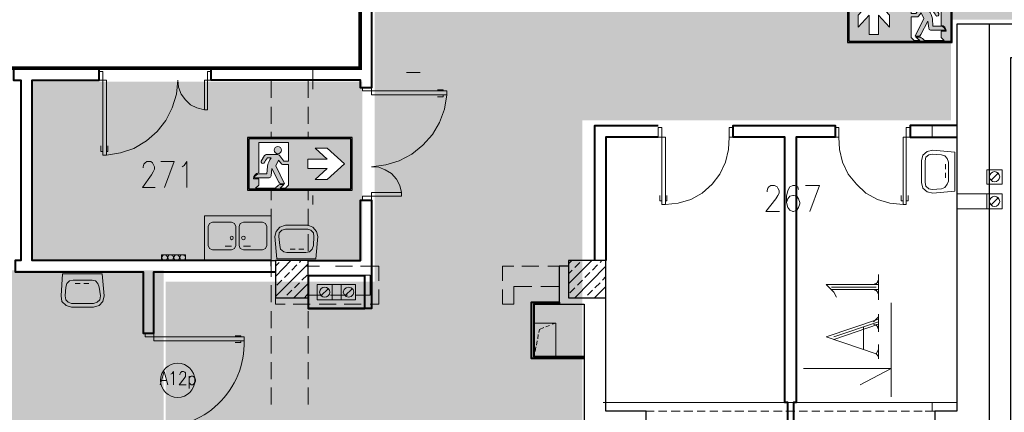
# Model space of a CAD drawing. Header units: millimetres. Extents: x 1 to 17496, y 1 to 30809.
# Tile 125 of 256: x 4984 to 6300, y 20933 to 21458. Entities that reach past the tile are written whole.
import ezdxf
from ezdxf.enums import TextEntityAlignment as Align

# ---------------------------------------------------------------- set-up
doc = ezdxf.new("R2010")
doc.units = ezdxf.units.MM
doc.linetypes.add('BORDER', pattern=[1.75, 0.5, -0.25, 0.5, -0.25, 0, -0.25])
doc.linetypes.add('CENTER', pattern=[2, 1.25, -0.25, 0.25, -0.25])
for name, color, linetype, lineweight in [('0_Przyz_Sala chorych', 5, 'BORDER', 40), ('2DA_SYM', 252, 'Continuous', 25), ('CPCOLOR_255', 255, 'Continuous', 0), ('N_SSP_ewakuacja', 4, 'CENTER', 40)]:
    doc.layers.add(name, color=color, linetype=linetype, lineweight=lineweight)
for name, color, linetype in [('CP_WIPEOUT', 255, 'Continuous'), ('CPCOLOR_green', 114, 'Continuous'), ('PDF _Geometria', 7, 'Continuous')]:
    doc.layers.add(name, color=color, linetype=linetype)
doc.styles.add('CP_ATTR', font='ARIAL.TTF')

# ---------------------------------------------------------------- blocks, each defined once
blk = doc.blocks.new('ISO_7010_E0H5')
blk.add_wipeout([(-1, 0), (1, 0), (1, 1), (-1, 1)]).dxf.layer = 'CP_WIPEOUT'
at = {"layer": 'CPCOLOR_green'}
h = blk.add_hatch(color=256, dxfattribs=at)
h.paths.add_polyline_path([(-0.975, 0.025), (0.975, 0.025), (0.975, 0.975), (-0.975, 0.975)])
h.paths.add_polyline_path([(-0.589, 0.151), (-0.589, 0.523), (-0.801, 0.291), (-0.801, 0.52), (-0.501, 0.849), (-0.2, 0.52), (-0.2, 0.291), (-0.412, 0.523), (-0.412, 0.151)], flags=16)
h.paths.add_polyline_path([(0.215, 0.909), (0.785, 0.909), (0.785, 0.326, -0.385257), (0.884, 0.215), (0.785, 0.215), (0.785, 0.094), (0.844, 0.035), (0.467, 0.035, 0.099951), (0.384, 0.104), (0.305, 0.104), (0.377, 0.035), (0.274, 0.035), (0.215, 0.094), (0.215, 0.488), (0.329, 0.488, 0.272978), (0.353, 0.501), (0.405, 0.567), (0.457, 0.46), (0.292, 0.121), (0.367, 0.121, 0.234795), (0.401, 0.149), (0.535, 0.409), (0.55, 0.27, 0.398067), (0.585, 0.235), (0.868, 0.232, 0.330088), (0.778, 0.312), (0.63, 0.312), (0.619, 0.449, 0.104561), (0.55, 0.612), (0.619, 0.612, -0.028533), (0.685, 0.511, 0.779844), (0.74, 0.552), (0.674, 0.657, 0.237785), (0.626, 0.678), (0.426, 0.678, 0.136468), (0.384, 0.654), (0.305, 0.553), (0.215, 0.553)], flags=16)
h.paths.add_polyline_path([(0.489, 0.762, -1), (0.352, 0.762, -1)], flags=0)
at = {"layer": 'CPCOLOR_255'}
for p, q in [((-0.801, 0.52), (-0.501, 0.849)), ((-0.2, 0.52), (-0.501, 0.849)), ((0.215, 0.909), (0.785, 0.909)), ((0.215, 0.553), (0.215, 0.909)), ((0.785, 0.909), (0.785, 0.326)), ((0.305, 0.553), (0.384, 0.654)), ((0.405, 0.567), (0.353, 0.501)), ((0.405, 0.567), (0.457, 0.46)), ((0.426, 0.678), (0.626, 0.678)), ((0.55, 0.612), (0.619, 0.612)), ((0.74, 0.552), (0.674, 0.657)), ((0.74, 0.552), (0.678, 0.653)), ((-0.801, 0.291), (-0.589, 0.523)), ((-0.801, 0.291), (-0.801, 0.52)), ((-0.589, 0.151), (-0.589, 0.523)), ((-0.412, 0.523), (-0.412, 0.151)), ((-0.2, 0.291), (-0.412, 0.523)), ((-0.2, 0.291), (-0.2, 0.52)), ((0.215, 0.553), (0.305, 0.553)), ((0.215, 0.094), (0.215, 0.488)), ((0.215, 0.488), (0.329, 0.488)), ((0.457, 0.46), (0.292, 0.121)), ((0.535, 0.409), (0.401, 0.149)), ((0.535, 0.409), (0.55, 0.27)), ((0.63, 0.312), (0.619, 0.449)), ((0.585, 0.235), (0.868, 0.232)), ((0.778, 0.312), (0.63, 0.312)), ((0.785, 0.215), (0.785, 0.094)), ((0.884, 0.215), (0.785, 0.215)), ((-0.412, 0.151), (-0.589, 0.151)), ((0.215, 0.094), (0.274, 0.035)), ((0.274, 0.035), (0.377, 0.035)), ((0.292, 0.121), (0.367, 0.121)), ((0.377, 0.035), (0.305, 0.104)), ((0.305, 0.104), (0.384, 0.104)), ((0.467, 0.035), (0.844, 0.035)), ((0.785, 0.094), (0.844, 0.035))]:
    blk.add_line(p, q, dxfattribs=at)
blk.add_circle((0.42, 0.762), 0.0683, dxfattribs=at)
for centre, radius, start, end in [((0.449, 0.592), 0.0892, 104.9277, 136.0118), ((0.198, 0.367), 0.429, 10.9645, 34.8414), ((-0.23, -0.013), 1.055, 29.8123, 36.3497), ((0.63, 0.62), 0.0583, 40.0868, 93.5896), ((0.329, 0.515), 0.0273, 269.0715, 330.1454), ((0.707, 0.539), 0.0356, 230.5484, 22.3431), ((0.586, 0.271), 0.0357, 180.8278, 267.6512), ((0.769, 0.211), 0.101, 11.9581, 85.0279), ((0.773, 0.216), 0.111, 359.6634, 83.9416), ((0.357, 0.17), 0.0493, 281.9564, 334.8101), ((0.254, -0.136), 0.273, 38.7677, 61.5989)]:
    blk.add_arc(centre, radius, start, end, dxfattribs=at)
at = {"layer": 'CPCOLOR_green'}
blk.add_lwpolyline([(-0.975, 0.025), (0.975, 0.025), (0.975, 0.975), (-0.975, 0.975)], close=True, dxfattribs=at)
at = {"layer": 'Defpoints'}
blk.add_lwpolyline([(-1, 0), (1, 0), (1, 1), (-1, 1)], close=True, dxfattribs=at)
at = {"linetype": 'ByBlock', "style": 'CP_ATTR', "flags": 9}
for tag in ['NAME', 'NUMBER', 'OTHER']:
    blk.add_attdef(tag, text='', height=0.00005, dxfattribs=at).set_placement((-0.032, 0.018), align=Align.MIDDLE_LEFT)
blk = doc.blocks.new('ISO_7010_E0A5')
blk.add_wipeout([(-1, 0), (1, 0), (1, 1), (-1, 1)]).dxf.layer = 'CP_WIPEOUT'
at = {"layer": 'CPCOLOR_green'}
h = blk.add_hatch(color=256, dxfattribs=at)
h.paths.add_polyline_path([(-0.975, 0.975), (0.975, 0.975), (0.975, 0.025), (-0.975, 0.025)])
h.paths.add_polyline_path([(0.151, 0.411), (0.524, 0.411), (0.292, 0.2), (0.52, 0.2), (0.85, 0.5), (0.52, 0.8), (0.292, 0.8), (0.524, 0.589), (0.151, 0.589)], flags=16)
h.paths.add_polyline_path([(-0.215, 0.488), (-0.33, 0.488, -0.26429), (-0.353, 0.501), (-0.405, 0.567), (-0.457, 0.46), (-0.292, 0.121), (-0.367, 0.121, -0.234795), (-0.401, 0.149), (-0.535, 0.409), (-0.55, 0.27, -0.398067), (-0.585, 0.235), (-0.868, 0.232, -0.330088), (-0.778, 0.312), (-0.63, 0.312), (-0.619, 0.449, -0.104561), (-0.55, 0.612), (-0.619, 0.612, 0.028533), (-0.685, 0.511, -0.779844), (-0.74, 0.552), (-0.674, 0.657, -0.237785), (-0.626, 0.678), (-0.426, 0.678, -0.136468), (-0.384, 0.654), (-0.305, 0.553), (-0.215, 0.553), (-0.215, 0.909), (-0.785, 0.909), (-0.785, 0.326, 0.385257), (-0.884, 0.215), (-0.785, 0.215), (-0.785, 0.094), (-0.844, 0.035), (-0.467, 0.035, -0.099951), (-0.384, 0.104), (-0.305, 0.104), (-0.377, 0.035), (-0.274, 0.035), (-0.215, 0.094)], flags=16)
h.paths.add_polyline_path([(-0.352, 0.762, 1), (-0.489, 0.762, 1)], flags=0)
at = {"layer": 'CPCOLOR_255'}
for p, q in [((-0.215, 0.909), (-0.785, 0.909)), ((-0.785, 0.909), (-0.785, 0.326)), ((-0.215, 0.553), (-0.215, 0.909)), ((0.292, 0.8), (0.52, 0.8)), ((0.292, 0.8), (0.524, 0.589)), ((0.52, 0.8), (0.85, 0.5)), ((-0.74, 0.552), (-0.674, 0.657)), ((-0.74, 0.552), (-0.678, 0.653)), ((-0.426, 0.678), (-0.626, 0.678)), ((-0.55, 0.612), (-0.619, 0.612)), ((-0.405, 0.567), (-0.457, 0.46)), ((-0.405, 0.567), (-0.353, 0.501)), ((-0.305, 0.553), (-0.384, 0.654)), ((0.151, 0.589), (0.524, 0.589)), ((0.151, 0.411), (0.151, 0.589)), ((-0.63, 0.312), (-0.619, 0.449)), ((-0.535, 0.409), (-0.55, 0.27)), ((-0.535, 0.409), (-0.401, 0.149)), ((-0.457, 0.46), (-0.292, 0.121)), ((-0.215, 0.488), (-0.329, 0.488)), ((-0.215, 0.553), (-0.305, 0.553)), ((-0.215, 0.094), (-0.215, 0.488)), ((0.524, 0.411), (0.151, 0.411)), ((0.292, 0.2), (0.524, 0.411)), ((0.52, 0.2), (0.85, 0.5)), ((-0.884, 0.215), (-0.785, 0.215)), ((-0.585, 0.235), (-0.868, 0.232)), ((-0.785, 0.215), (-0.785, 0.094)), ((-0.778, 0.312), (-0.63, 0.312)), ((0.292, 0.2), (0.52, 0.2)), ((-0.785, 0.094), (-0.844, 0.035)), ((-0.467, 0.035), (-0.844, 0.035)), ((-0.305, 0.104), (-0.384, 0.104)), ((-0.377, 0.035), (-0.305, 0.104)), ((-0.274, 0.035), (-0.377, 0.035)), ((-0.292, 0.121), (-0.367, 0.121)), ((-0.215, 0.094), (-0.274, 0.035))]:
    blk.add_line(p, q, dxfattribs=at)
blk.add_circle((-0.42, 0.762), 0.0683, dxfattribs=at)
for centre, radius, start, end in [((0.23, -0.013), 1.055, 143.6503, 150.1877), ((-0.63, 0.62), 0.0583, 86.4104, 139.9132), ((-0.198, 0.367), 0.429, 145.1586, 169.0355), ((-0.449, 0.592), 0.0892, 43.9882, 75.0723), ((-0.707, 0.539), 0.0356, 157.6569, 309.4516), ((-0.329, 0.515), 0.0273, 209.8546, 270.9285), ((-0.773, 0.216), 0.111, 96.0584, 180.3366), ((-0.769, 0.211), 0.101, 94.9721, 168.0419), ((-0.586, 0.271), 0.0357, 272.3488, 359.1722), ((-0.254, -0.136), 0.273, 118.4011, 141.2323), ((-0.357, 0.17), 0.0493, 205.1899, 258.0436)]:
    blk.add_arc(centre, radius, start, end, dxfattribs=at)
at = {"layer": 'CPCOLOR_green'}
blk.add_lwpolyline([(-0.975, 0.025), (0.975, 0.025), (0.975, 0.975), (-0.975, 0.975)], close=True, dxfattribs=at)
at = {"layer": 'Defpoints'}
blk.add_lwpolyline([(-1, 0), (1, 0), (1, 1), (-1, 1)], close=True, dxfattribs=at)
at = {"linetype": 'ByBlock', "style": 'CP_ATTR', "flags": 9}
for tag in ['NAME', 'NUMBER', 'OTHER']:
    blk.add_attdef(tag, text='', height=0.00005, dxfattribs=at).set_placement((0.032, 0.018), align=Align.MIDDLE_LEFT)

msp = doc.modelspace()

# ---------------------------------------------------------------- hatches: boundary and pattern name
at = {"layer": 'N_SSP_ewakuacja', "lineweight": 60, "transparency": 33554457}
h = msp.add_hatch(color=51, dxfattribs=at)
h.dxf.hatch_style = 1
h.paths.add_polyline_path([(5439, 22700.8), (5436.7, 22686.7), (5436.7, 21955), (5458, 21955), (5458, 21107.8), (5178.5, 21107.8), (5178.5, 20881.6), (5426, 20881.6), (5426, 20657.6), (5735.4, 20657.6), (5735.4, 21323.3), (6228.4, 21323.3), (6228.4, 21457.8), (9119.8, 21457.8), (9119.8, 20742.9), (9173.1, 20742.9), (9173.1, 20425), (9597.8, 20425), (9597.8, 20717.3), (9405.7, 20717.3), (9405.7, 21451.8), (13300, 21451.8), (13300, 21329.7), (13530.5, 21329.7), (13530.5, 21677.6), (13135.7, 21677.6), (13135.7, 21743.7), (12587.3, 21743.7), (12587.3, 21925.1), (12316.3, 21925.1), (12316.3, 21740.5), (8046.3, 21740.5), (8046.3, 22023.2), (7896.9, 22023.2), (7896.9, 21745.8), (7484.8, 21745.8), (7484.8, 22444.7), (7327.4, 22444.7), (7327.4, 21736.5), (7290.1, 21736.5), (7290.1, 21663.2), (6951.4, 21663.2), (6951.4, 21743.2), (6305.9, 21743.2), (6305.9, 21596.5), (5719, 21596.5), (5719, 22051.3), (5700.4, 22051.3), (5700.4, 22700.8)])
at = {"layer": 'N_SSP_ewakuacja', "lineweight": 60, "transparency": 33554687}
h = msp.add_hatch(color=51, dxfattribs=at)
h.dxf.hatch_style = 1
h.set_gradient(color1=(255, 255, 127), color2=(255, 255, 127), centered=1)
h.paths.add_polyline_path([(5000.5, 21375), (5000.5, 21135.8), (5441.4, 21135.8), (5441.4, 21375)])
h = msp.add_hatch(color=256, dxfattribs=at)
h.dxf.hatch_style = 1
h.set_gradient(color1=(255, 255, 127), color2=(255, 255, 127), centered=1)
h.paths.add_polyline_path([(4715.5, 21083.4), (4694, 21063.1), (4694, 20879.7), (5175.8, 20879.7), (5175.8, 21123), (4879.1, 21123), (4879.1, 21083.4)])

# ---------------------------------------------------------------- linework, layer by layer
at = {"layer": '0_Przyz_Sala chorych', "ltscale": 500, "const_width": 5}
msp.add_lwpolyline([(4716.4, 21894.2), (5438.5, 21894.2), (5438.5, 21392.8), (4716.4, 21392.8)], close=True, dxfattribs=at)
at = {"layer": 'PDF _Geometria', "lineweight": 40}
for points in [[(5453.6, 21894), (5453.6, 21366.7), (5439.2, 21366.7), (5439.2, 21376.8), (5239.6, 21376.8), (5239.6, 21392), (5439.2, 21392), (5439.2, 21553.7), (5393.8, 21553.7), (5393.8, 21732.2), (5439.2, 21732.2), (5439.2, 21894)], [(5319.6, 21135.9), (5000.4, 21135.9), (5000.4, 21376.8), (5089.7, 21376.8), (5089.7, 21392), (4975.2, 21392), (4975.2, 21376.8), (4985.3, 21376.8), (4985.3, 21135.9), (4977.7, 21135.9), (4977.7, 21120.8), (5148.7, 21120.8), (5148.7, 21039.1), (5163, 21039.1), (5163, 21120.8), (5325.5, 21120.8)], [(5752.5, 21135.9), (5752.5, 21316.2), (5836.8, 21316.2)], [(6010.3, 20899.3), (6010.3, 20946.4), (6006.1, 20946.4), (6006.1, 21301), (5937, 21301), (5937, 21316.2), (6073.4, 21316.2), (6073.4, 21301), (6021.2, 21301), (6021.2, 20946.4), (6017.8, 20946.4), (6017.8, 20899.3)], [(6236, 21316.2), (6173.7, 21316.2), (6173.7, 21301), (6236, 21301)], [(5836.8, 21301), (5766.9, 21301), (5766.9, 21135.9)], [(5369.3, 21135.9), (5439.2, 21135.9), (5439.2, 21216.8), (5453.6, 21216.8), (5453.6, 21071.9), (5369.3, 21071.9)], [(5738.2, 21005.4), (5667.5, 21005.4), (5667.5, 21080.4), (5704.5, 21080.4), (5704.5, 21077.8), (5670.9, 21077.8), (5670.9, 21007.9), (5738.2, 21007.9)]]:
    msp.add_lwpolyline(points, dxfattribs=at)
at = {"layer": 'PDF _Geometria', "lineweight": 25}
for points in [[(6326.9, 20737.6), (6308.4, 20737.6), (6308.4, 21407.1), (6577.9, 21407.1), (6577.9, 21451.8), (6236, 21451.8), (6236, 20934.7), (6206.5, 20934.7), (6206.5, 20863.1), (6279.8, 20863.1), (6279.8, 21451.8)], [(5319.6, 21128.4), (5319.6, 21135.9), (5325.5, 21135.9)], [(5717.2, 21128.4), (5704.5, 21128.4), (5704.5, 21077.8), (5738.2, 21077.8), (5738.2, 20782.2)], [(5787.1, 20777.2), (5787.1, 20863.1), (5820.8, 20863.1), (5820.8, 20934.7), (5766.9, 20934.7), (5766.9, 21086.3)]]:
    msp.add_lwpolyline(points, dxfattribs=at)
at = {"layer": 'PDF _Geometria', "lineweight": 18}
for points in [[(5099.8, 21276.6), (5099.8, 21376.8), (5089.7, 21376.8), (5089.7, 21388.6), (5094.8, 21388.6), (5094.8, 21276.6)], [(5284.7, 21392), (5266.1, 21392)], [(5518.9, 21387), (5500.4, 21387)], [(5384.5, 21376.8), (5366, 21376.8)], [(5554.6, 21357.5), (5453.6, 21357.5), (5453.6, 21366.7), (5441.8, 21366.7), (5441.8, 21362.5), (5554.6, 21362.5)], [(5846.9, 21210.9), (5846.9, 21301), (5836.8, 21301), (5836.8, 21313.7), (5841.8, 21313.7), (5841.8, 21210.9)], [(5937, 21301), (5937, 21313.7), (5931.9, 21313.7), (5931.9, 21301)], [(6078.5, 21301), (6078.5, 21313.7), (6073.4, 21313.7), (6073.4, 21301)], [(6164.4, 21210.9), (6164.4, 21301), (6173.7, 21301), (6173.7, 21313.7), (6168.6, 21313.7), (6168.6, 21210.9)], [(6211.6, 21316.2), (6193.9, 21316.2)], [(6193.9, 21301), (6211.6, 21301)], [(6233.5, 21228.6), (6204, 21226.1), (6196.4, 21227.8), (6190.5, 21232.8), (6188.8, 21240.4), (6188.8, 21269), (6190.5, 21276.6), (6196.4, 21281.7), (6204, 21283.3), (6233.5, 21280.8)], [(6225, 21242.1), (6225, 21267.3), (6223.3, 21272.4), (6220, 21275.8), (6215.8, 21277.4), (6203.1, 21278.3), (6198.9, 21277.4), (6194.7, 21274.1), (6193.9, 21269), (6193.9, 21240.4), (6194.7, 21235.3), (6198.9, 21232), (6203.1, 21231.1), (6215.8, 21232), (6220, 21233.6), (6223.3, 21237.9)], [(6296.6, 21237.9), (6296.6, 21257.2), (6276.4, 21257.2), (6276.4, 21237.9)], [(6296.6, 21205), (6296.6, 21225.2), (6276.4, 21225.2), (6276.4, 21205)], [(5319.6, 21135.9), (5319.6, 21195.7), (5230.4, 21195.7), (5230.4, 21135.9)], [(5235.4, 21156.2), (5237.1, 21152), (5241.3, 21150.3), (5266.6, 21150.3), (5270.8, 21152), (5272.5, 21156.2), (5272.5, 21181.4), (5270.8, 21185.6), (5266.6, 21187.3), (5241.3, 21187.3), (5237.1, 21185.6), (5235.4, 21181.4)], [(5313.7, 21156.2), (5313.7, 21181.4), (5312.1, 21185.6), (5307.9, 21187.3), (5282.6, 21187.3), (5278.4, 21185.6), (5276.7, 21181.4), (5276.7, 21156.2), (5278.4, 21152), (5282.6, 21150.3), (5307.9, 21150.3), (5312.1, 21152)], [(5327.2, 21138.5), (5324.7, 21168), (5326.4, 21174.7), (5331.4, 21180.6), (5339, 21183.1), (5368.5, 21183.1), (5375.2, 21180.6), (5380.3, 21174.7), (5382, 21168), (5379.4, 21138.5)], [(5340.7, 21146.9), (5366, 21146.9), (5371, 21147.7), (5374.4, 21151.1), (5376.1, 21156.2), (5376.9, 21168), (5376.1, 21173), (5372.7, 21176.4), (5368.5, 21178.1), (5339, 21178.1), (5334, 21176.4), (5330.6, 21173), (5329.8, 21168), (5331.4, 21156.2), (5332.3, 21151.1), (5336.5, 21147.7)], [(5264.9, 21166.3), (5265.7, 21164.6), (5266.6, 21163.7), (5268.3, 21164.6), (5269.1, 21166.3), (5268.3, 21168), (5266.6, 21168.8), (5265.7, 21168)], [(5280.1, 21166.3), (5280.9, 21164.6), (5282.6, 21163.7), (5284.3, 21164.6), (5285.1, 21166.3), (5284.3, 21168), (5282.6, 21168.8), (5280.9, 21168)], [(5181.5, 21140.2), (5179.8, 21142.7), (5177.3, 21143.5), (5174.8, 21142.7), (5173.1, 21140.2), (5174.8, 21136.8), (5177.3, 21135.9), (5179.8, 21136.8)], [(5205.1, 21135.9), (5205.1, 21143.5), (5173.1, 21143.5), (5173.1, 21135.9)], [(5189.1, 21140.2), (5188.3, 21142.7), (5184.9, 21143.5), (5182.4, 21142.7), (5181.5, 21140.2), (5182.4, 21136.8), (5184.9, 21135.9), (5188.3, 21136.8)], [(5197.5, 21140.2), (5195.8, 21142.7), (5193.3, 21143.5), (5190.8, 21142.7), (5189.1, 21140.2), (5190.8, 21136.8), (5193.3, 21135.9), (5195.8, 21136.8)], [(5205.1, 21140.2), (5204.3, 21142.7), (5200.9, 21143.5), (5198.4, 21142.7), (5197.5, 21140.2), (5198.4, 21136.8), (5200.9, 21135.9), (5204.3, 21136.8)], [(5093.9, 21118.3), (5096.5, 21088.8), (5094.8, 21081.2), (5089.7, 21076.2), (5082.1, 21073.6), (5052.7, 21073.6), (5045.9, 21076.2), (5040, 21081.2), (5039.2, 21088.8), (5040.9, 21118.3)], [(5080.5, 21109.8), (5055.2, 21109.8), (5050.1, 21109), (5046.8, 21105.6), (5045.1, 21100.6), (5044.2, 21088.8), (5045.1, 21083.7), (5048.4, 21080.4), (5052.7, 21078.7), (5082.1, 21078.7), (5087.2, 21080.4), (5090.6, 21083.7), (5091.4, 21088.8), (5089.7, 21100.6), (5088, 21105.6), (5084.7, 21109)], [(5401.3, 21083.7), (5401.3, 21103.9), (5381.1, 21103.9), (5381.1, 21083.7)], [(5432.5, 21083.7), (5432.5, 21103.9), (5381.1, 21103.9), (5381.1, 21083.7)], [(5432.5, 21083.7), (5432.5, 21103.9), (5413.1, 21103.9), (5413.1, 21083.7)], [(5430, 21093.8), (5429.1, 21097.2), (5426.6, 21099.7), (5423.2, 21100.6), (5419.9, 21099.7), (5417.3, 21097.2), (5415.7, 21093.8), (5417.3, 21090.5), (5419.9, 21087.9), (5423.2, 21087.1), (5426.6, 21087.9), (5429.1, 21090.5)], [(5283.4, 21029), (5163, 21029), (5163, 21039.1), (5151.2, 21039.1), (5151.2, 21034), (5283.4, 21034)], [(6211.6, 20946.4), (6193.9, 20946.4)]]:
    msp.add_lwpolyline(points, close=True, dxfattribs=at)
for points in [[(5230.4, 21337.2), (5230.4, 21376.8), (5239.6, 21376.8), (5239.6, 21388.6), (5234.6, 21388.6), (5234.6, 21337.2), (5230.4, 21337.2), (5220.3, 21339.8), (5211.8, 21344), (5205.1, 21350.7), (5199.2, 21358.3), (5195.8, 21367.6), (5195, 21376.8), (5193.3, 21358.3), (5187.4, 21339.8), (5179, 21322.9), (5167.2, 21308.6), (5152.9, 21296), (5136, 21285.9), (5118.4, 21280), (5099.8, 21276.6)], [(5302.8, 21392), (5320.5, 21392)], [(5375.2, 21392), (5375.2, 21376.8), (5375.2, 21392)], [(5375.2, 21388.6), (5375.2, 21382.7), (5375.2, 21370.9), (5375.2, 21365)], [(5320.5, 21376.8), (5302.8, 21376.8)], [(5319.6, 21353.2), (5319.6, 21376)], [(5369.3, 21353.2), (5369.3, 21376)], [(5375.2, 21382.7), (5375.2, 21370.9)], [(5375.2, 21366.7), (5375.2, 21376.8), (5375.2, 21366.7)], [(5549.6, 21362.5), (5549.6, 21364.2), (5542, 21364.2)], [(5494, 21226.9), (5453.6, 21226.9), (5453.6, 21216.8), (5441.8, 21216.8), (5441.8, 21221.9), (5494, 21221.9), (5494, 21226.9), (5491.5, 21236.2), (5487.2, 21244.6), (5480.5, 21252.2), (5472.1, 21257.2), (5463.7, 21260.6), (5453.6, 21261.4), (5472.9, 21264), (5490.6, 21269), (5507.5, 21278.3), (5522.6, 21290.1), (5535.3, 21304.4), (5544.5, 21320.4), (5551.3, 21338.1), (5554.6, 21357.5)], [(5549.6, 21357.5), (5549.6, 21354.9), (5542, 21354.9)], [(5319.6, 21318.7), (5319.6, 21341.5)], [(5369.3, 21318.7), (5369.3, 21341.5)], [(5319.6, 21285), (5319.6, 21307.8)], [(5369.3, 21285), (5369.3, 21307.8)], [(6203.1, 21301), (6203.1, 21316.2), (6203.1, 21301)], [(5931.9, 21301), (5931.1, 21284.2), (5926.9, 21267.3), (5919.3, 21251.3), (5909.2, 21237.9), (5895.7, 21226.1), (5880.6, 21217.6), (5863.7, 21212.6), (5846.9, 21210.9)], [(6078.5, 21301), (6079.3, 21284.2), (6083.5, 21267.3), (6091.1, 21251.3), (6102.1, 21237.9), (6114.7, 21226.1), (6129.9, 21217.6), (6146.7, 21212.6), (6164.4, 21210.9)], [(5094.8, 21281.7), (5092.2, 21281.7), (5092.2, 21289.2)], [(5099.8, 21281.7), (5101.5, 21281.7), (5101.5, 21289.2)], [(5766.9, 21264.8), (5766.9, 21287.5)], [(5148.7, 21259.8), (5148.7, 21261.4), (5149.5, 21264.8), (5151.2, 21266.5), (5153.7, 21268.2), (5158.8, 21268.2), (5161.3, 21266.5), (5162.1, 21264.8), (5163.8, 21261.4), (5163.8, 21258.1), (5162.1, 21254.7), (5159.6, 21250.5), (5147.8, 21233.6), (5164.7, 21233.6)], [(5177.3, 21233.6), (5189.9, 21268.2), (5172.3, 21268.2)], [(5200.9, 21261.4), (5203.4, 21263.1), (5206.8, 21268.2), (5206.8, 21233.6)], [(5319.6, 21250.5), (5319.6, 21273.2)], [(5369.3, 21250.5), (5369.3, 21273.2)], [(5766.9, 21231.1), (5766.9, 21253.9)], [(6220.8, 21264.8), (6220.8, 21258.1)], [(6220.8, 21246.3), (6220.8, 21253)], [(6291.6, 21253), (6281.5, 21242.9)], [(5319.6, 21216.8), (5319.6, 21239.5)], [(5369.3, 21216.8), (5369.3, 21239.5)], [(5766.9, 21235.3), (5766.9, 21217.6)], [(5982.5, 21227.8), (5982.5, 21229.4), (5983.3, 21232.8), (5985, 21234.5), (5987.5, 21236.2), (5992.6, 21236.2), (5995.9, 21234.5), (5996.8, 21232.8), (5998.5, 21229.4), (5998.5, 21226.1), (5996.8, 21222.7), (5994.3, 21218.5), (5980.8, 21201.6), (5999.3, 21201.6)], [(6024.6, 21231.1), (6023.7, 21234.5), (6019.5, 21236.2), (6017, 21236.2), (6012.8, 21234.5), (6010.3, 21229.4), (6008.6, 21221.9), (6008.6, 21213.4), (6010.3, 21206.7), (6012.8, 21203.3), (6017, 21201.6), (6017.8, 21201.6), (6022.1, 21203.3), (6024.6, 21206.7), (6026.3, 21211.7), (6026.3, 21213.4), (6024.6, 21218.5), (6022.1, 21221.9), (6017.8, 21222.7), (6017, 21222.7), (6012.8, 21221.9), (6010.3, 21218.5), (6008.6, 21213.4)], [(6039.7, 21201.6), (6052.4, 21236.2), (6033.8, 21236.2)], [(5375.2, 21210.9), (5375.2, 21222.7)], [(5766.9, 21196.6), (5766.9, 21219.3)], [(5841.8, 21216), (5839.3, 21216), (5839.3, 21222.7)], [(5846.9, 21216), (5848.6, 21216), (5848.6, 21222.7)], [(6164.4, 21216), (6161.9, 21216), (6161.9, 21222.7)], [(6168.6, 21216), (6171.1, 21216), (6171.1, 21222.7)], [(6276.4, 21225.2), (6236, 21225.2)], [(6291.6, 21220.2), (6281.5, 21210.1)], [(5319.6, 21182.3), (5319.6, 21205)], [(5369.3, 21182.3), (5369.3, 21205)], [(6276.4, 21205), (6236, 21205)], [(5766.9, 21162.9), (5766.9, 21185.6)], [(5319.6, 21148.6), (5319.6, 21171.3)], [(5369.3, 21148.6), (5369.3, 21171.3)], [(5258.2, 21155.3), (5266.6, 21155.3)], [(5291.9, 21155.3), (5282.6, 21155.3)], [(5344.9, 21151.1), (5351.6, 21151.1)], [(5363.4, 21151.1), (5356.7, 21151.1)], [(5766.9, 21135.9), (5766.9, 21151.1)], [(5319.6, 21114.1), (5319.6, 21136.8)], [(5325.5, 21114.9), (5345.8, 21135.9)], [(5357.5, 21133.4), (5359.2, 21135.9)], [(5369.3, 21114.1), (5369.3, 21136.8)], [(5717.2, 21131.7), (5721.4, 21135.9)], [(5717.2, 21104.8), (5748.3, 21135.9)], [(5759.3, 21133.4), (5761.8, 21135.9)], [(5325.5, 21128.4), (5330.6, 21133.4)], [(5325.5, 21087.9), (5369.3, 21131.7)], [(5347.4, 21123.3), (5354.2, 21130.1)], [(5366, 21128.4), (5384.5, 21128.4)], [(5428.3, 21128.4), (5405.6, 21128.4)], [(5463.7, 21109), (5463.7, 21128.4), (5439.2, 21128.4)], [(5628.7, 21109), (5628.7, 21128.4), (5643.9, 21128.4)], [(5654.8, 21128.4), (5677.6, 21128.4)], [(5689.4, 21128.4), (5704.5, 21128.4)], [(5717.2, 21118.3), (5722.2, 21123.3)], [(5725.6, 21126.7), (5732.3, 21133.4)], [(5725.6, 21086.3), (5766.9, 21128.4)], [(5749.2, 21123.3), (5755.9, 21130.1)], [(5114.1, 21120.8), (5096.5, 21120.8)], [(5327.2, 21103.1), (5334, 21109.8)], [(5337.3, 21113.2), (5344.1, 21119.9)], [(5360.9, 21109.8), (5367.7, 21116.6)], [(5387.9, 21116.6), (5369.3, 21116.6)], [(5421.6, 21116.6), (5398.8, 21116.6)], [(5433.3, 21089.6), (5451.9, 21089.6), (5451.9, 21116.6), (5433.3, 21116.6)], [(5729, 21103.1), (5735.7, 21109.8)], [(5739.1, 21113.2), (5745.8, 21119.9)], [(5762.7, 21109.8), (5766.9, 21114.9)], [(5766.9, 21119.9), (5766.9, 21102.3)], [(6006.1, 21102.3), (6006.1, 21119.9)], [(6128.2, 21103.9), (6131.5, 21110.7)], [(6131.5, 21083.7), (6131.5, 21117.4)], [(5057.7, 21105.6), (5064.4, 21105.6)], [(5076.2, 21105.6), (5069.5, 21105.6)], [(5319.6, 21080.4), (5319.6, 21103.1)], [(5340.7, 21089.6), (5347.4, 21096.4)], [(5350, 21086.3), (5369.3, 21105.6)], [(5350.8, 21099.7), (5357.5, 21106.5)], [(5369.3, 21080.4), (5369.3, 21103.1)], [(5386.2, 21088.8), (5396.3, 21098.9)], [(5418.2, 21088.8), (5428.3, 21098.9)], [(5451.9, 21077.8), (5463.7, 21077.8), (5463.7, 21097.2)], [(5668.3, 21101.4), (5643.9, 21101.4), (5643.9, 21077.8), (5628.7, 21077.8), (5628.7, 21097.2)], [(5704.5, 21101.4), (5680.1, 21101.4)], [(5718.9, 21093), (5725.6, 21099.7)], [(5742.4, 21089.6), (5749.2, 21096.4)], [(5751.7, 21086.3), (5766.9, 21101.4)], [(5752.5, 21099.7), (5759.3, 21106.5)], [(6131.5, 21103.9), (6061.6, 21103.9), (6071.7, 21093.8), (6075.1, 21087.1)], [(6068.4, 21100.6), (6128.2, 21100.6)], [(6068.4, 21097.2), (6131.5, 21097.2)], [(6124.8, 21103.9), (6131.5, 21107.3)], [(6124.8, 21097.2), (6131.5, 21093.8)], [(6128.2, 21097.2), (6131.5, 21090.5)], [(5325.5, 21086.3), (5325.5, 21077.8), (5338.2, 21077.8)], [(5336.5, 21086.3), (5337.3, 21086.3)], [(5364.3, 21086.3), (5369.3, 21092.2)], [(5369.3, 21089.6), (5387.9, 21089.6)], [(5398.8, 21089.6), (5421.6, 21089.6)], [(5738.2, 21086.3), (5739.1, 21086.3)], [(5766, 21086.3), (5766.9, 21087.9)], [(5349.1, 21077.8), (5371.9, 21077.8)], [(5383.7, 21077.8), (5406.4, 21077.8)], [(5417.3, 21077.8), (5440.1, 21077.8)], [(6148.4, 21079.5), (6148.4, 20954)], [(5319.6, 21045.8), (5319.6, 21068.6)], [(5369.3, 21045.8), (5369.3, 21068.6)], [(6131.5, 21057.6), (6061.6, 21034), (6128.2, 21011.3)], [(6124.8, 21054.3), (6131.5, 21061)], [(6131.5, 21040.8), (6131.5, 21064.4)], [(5695.3, 21050.9), (5700.3, 21052.6), (5670.9, 21052.6), (5670.9, 21007.9), (5700.3, 21007.9), (5700.3, 21052.6)], [(5677.6, 21039.9), (5678.4, 21044.1), (5684.3, 21046.7)], [(5686.9, 21047.5), (5691.9, 21049.2)], [(6071.7, 21034), (6131.5, 21054.3)], [(6071.7, 21030.7), (6131.5, 21050.9)], [(6111.3, 21017.2), (6111.3, 21047.5)], [(6124.8, 21050.9), (6131.5, 21047.5)], [(6128.2, 21050.9), (6131.5, 21044.1)], [(5279.2, 21034), (5279.2, 21035.7), (5271.6, 21035.7)], [(5319.6, 21012.1), (5319.6, 21034.9)], [(5369.3, 21012.1), (5369.3, 21034.9)], [(5675.9, 21031.5), (5676.7, 21037.4)], [(5279.2, 21029), (5279.2, 21026.5), (5271.6, 21026.5)], [(5672.5, 21014.7), (5673.4, 21020.6)], [(5674.2, 21023.1), (5675.1, 21029)], [(6131.5, 21007.9), (6128.2, 21011.3), (6131.5, 21017.2)], [(6131.5, 21004.6), (6131.5, 21023.9)], [(5670.9, 21007.9), (5671.7, 21012.1)], [(5319.6, 20977.6), (5319.6, 21000.4)], [(5369.3, 20977.6), (5369.3, 21000.4)], [(6031.3, 20991.9), (6148.4, 20991.9), (6107.1, 20970)], [(5171.4, 20970), (5176.5, 20987.7), (5181.5, 20970)], [(5185.7, 20984.3), (5187.4, 20985.2), (5189.1, 20987.7), (5189.1, 20970)], [(5197.5, 20983.5), (5197.5, 20984.3), (5198.4, 20986), (5199.2, 20986.9), (5200, 20987.7), (5202.6, 20987.7), (5204.3, 20986.9), (5205.1, 20986), (5205.1, 20981), (5203.4, 20978.5), (5196.7, 20970), (5205.9, 20970)], [(5210.2, 20981.8), (5210.2, 20965)], [(5210.2, 20979.3), (5211.8, 20981), (5212.7, 20981.8), (5215.2, 20981.8), (5216, 20981), (5217.7, 20979.3), (5218.6, 20976.8), (5218.6, 20975.1), (5217.7, 20972.6), (5216, 20970.9), (5215.2, 20970), (5212.7, 20970), (5211.8, 20970.9), (5210.2, 20972.6)], [(5173.1, 20975.9), (5179.8, 20975.9)], [(5319.6, 20943.9), (5319.6, 20966.7)], [(5369.3, 20943.9), (5369.3, 20966.7)], [(6236, 20946.4), (5763.5, 20946.4)], [(6203.1, 20946.4), (6203.1, 20934.7), (6203.1, 20946.4)], [(5831.7, 20934.7), (5820.8, 20934.7)], [(5848.6, 20934.7), (5837.6, 20934.7)], [(5866.2, 20934.7), (5854.5, 20934.7)], [(5883.1, 20934.7), (5871.3, 20934.7)], [(5899.9, 20934.7), (5889, 20934.7)], [(5916.8, 20934.7), (5905.8, 20934.7)], [(5934.5, 20934.7), (5922.7, 20934.7)], [(5951.3, 20934.7), (5939.5, 20934.7)], [(5968.2, 20934.7), (5957.2, 20934.7)], [(5985, 20934.7), (5974.1, 20934.7)], [(6002.7, 20934.7), (5990.9, 20934.7)], [(6019.5, 20934.7), (6007.7, 20934.7)], [(6036.4, 20934.7), (6025.4, 20934.7)], [(6053.2, 20934.7), (6042.3, 20934.7)], [(6070.9, 20934.7), (6059.1, 20934.7)], [(6087.8, 20934.7), (6076, 20934.7)], [(6104.6, 20934.7), (6093.6, 20934.7)], [(6121.4, 20934.7), (6110.5, 20934.7)], [(6139.1, 20934.7), (6127.3, 20934.7)], [(6156, 20934.7), (6144.2, 20934.7)], [(6172.8, 20934.7), (6161.9, 20934.7)], [(6189.7, 20934.7), (6178.7, 20934.7)], [(6211.6, 20934.7), (6193.9, 20934.7)], [(6206.5, 20934.7), (6195.6, 20934.7)]]:
    msp.add_lwpolyline(points, dxfattribs=at)
at = {"layer": 'PDF _Geometria', "lineweight": 25}
for points in [[(5369.3, 21086.3), (5369.3, 21135.9), (5325.5, 21135.9), (5325.5, 21086.3)], [(5766.9, 21086.3), (5766.9, 21135.9), (5717.2, 21135.9), (5717.2, 21086.3)]]:
    msp.add_lwpolyline(points, close=True, dxfattribs=at)
at = {"layer": 'PDF _Geometria', "lineweight": 40}
msp.add_lwpolyline([(5445.1, 21071.9), (5445.1, 21115.7), (5369.3, 21115.7), (5369.3, 21071.9)], close=True, dxfattribs=at)
at = {"layer": 'PDF _Geometria', "lineweight": 18}
for centre, radius in [((6286.6, 21248), 6.77), ((6286.6, 21215.1), 6.77), ((5391.2, 21093.8), 6.77), ((5194.8, 20976.1), 22.9)]:
    msp.add_circle(centre, radius, dxfattribs=at)
msp.add_arc((5171.1, 21025.7), 112.4, 265.8791, 1.6657, dxfattribs=at)

# ---------------------------------------------------------------- next in the draw order: block references
at = {"layer": '2DA_SYM', "xscale": 70, "yscale": 70, "zscale": 70}
for name, p in [('ISO_7010_E0H5', (6160.1, 21427.3)), ('ISO_7010_E0A5', (5358, 21230.2))]:
    msp.add_blockref(name, p, dxfattribs=at)

doc.saveas('drawing.dxf')
